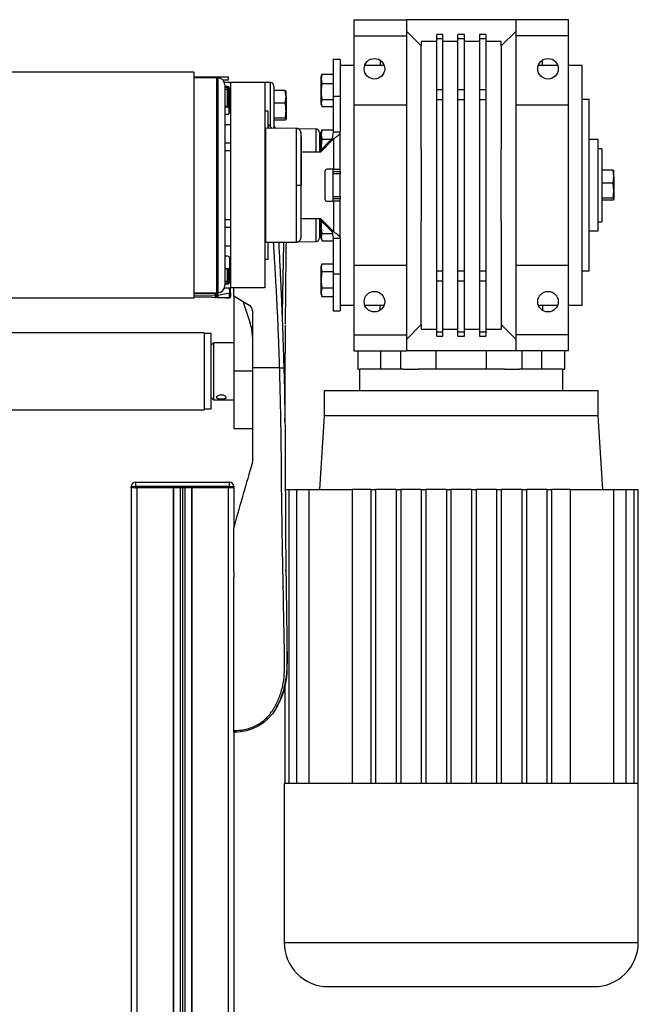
# Model space of a CAD drawing. Header units: millimetres. Extents: x 0 to 420, y 0 to 297.
# Tile 47 of 48: x 310 to 331, y 214 to 247. Entities that reach past the tile are written whole.
import ezdxf

# ---------------------------------------------------------------- set-up
doc = ezdxf.new("R2010")
doc.units = ezdxf.units.MM

msp = doc.modelspace()

# ---------------------------------------------------------------- linework, layer by layer
at = {"color": 7, "linetype": 'Continuous', "lineweight": 25}
for p, q in [((321.53699, 247.05622), (323.32559, 247.05622)), ((321.53699, 247.05622), (321.53699, 246.51186)), ((323.32559, 247.05622), (323.32559, 246.51186)), ((327.05831, 247.05622), (323.32559, 247.05622)), ((328.84691, 247.05622), (327.05831, 247.05622)), ((327.05831, 246.51186), (327.05831, 247.05622)), ((328.84691, 246.51186), (328.84691, 247.05622)), ((321.53699, 246.51186), (323.32559, 246.51186)), ((321.53699, 246.51186), (321.53699, 244.14003)), ((323.32559, 246.66739), (323.83106, 246.16192)), ((323.32559, 246.51186), (323.32559, 244.14003)), ((324.56594, 246.55507), (324.35597, 246.55507)), ((324.35597, 246.41841), (324.35597, 246.55507)), ((324.56594, 246.41841), (324.56594, 246.55507)), ((325.30471, 246.55507), (325.07919, 246.55507)), ((325.07919, 246.41841), (325.07919, 246.55507)), ((325.30471, 246.41841), (325.30471, 246.55507)), ((326.02792, 246.55507), (325.81796, 246.55507)), ((325.81796, 246.55507), (325.81796, 246.41841)), ((326.02792, 246.55507), (326.02792, 246.41841)), ((327.05831, 246.66739), (326.55284, 246.16192)), ((328.84691, 246.51186), (327.05831, 246.51186)), ((327.05831, 244.14003), (327.05831, 246.51186)), ((328.84691, 244.14003), (328.84691, 246.51186)), ((324.35597, 246.31745), (323.83106, 246.31745)), ((323.83106, 246.31745), (323.83106, 246.16192)), ((323.83106, 242.64289), (323.83106, 246.16192)), ((324.35597, 246.41841), (324.56594, 246.41841)), ((324.35597, 244.66984), (324.35597, 246.41841)), ((324.56594, 244.66984), (324.56594, 246.41841)), ((325.07919, 246.31745), (324.56594, 246.31745)), ((325.07919, 246.41841), (325.30471, 246.41841)), ((325.07919, 244.66984), (325.07919, 246.41841)), ((325.30471, 244.66984), (325.30471, 246.41841)), ((325.81796, 246.31745), (325.30471, 246.31745)), ((325.81796, 246.41841), (326.02792, 246.41841)), ((325.81796, 246.41841), (325.81796, 244.66984)), ((326.02792, 246.41841), (326.02792, 244.66984)), ((326.55284, 246.31745), (326.02792, 246.31745)), ((326.55284, 246.16192), (326.55284, 246.31745)), ((326.55284, 246.16192), (326.55284, 242.64289)), ((321.0704, 245.69533), (320.8371, 245.69533)), ((320.8371, 245.69533), (320.8371, 244.4426)), ((321.0704, 245.69533), (321.0704, 244.4426)), ((321.53699, 245.50092), (321.0704, 245.50092)), ((322.5668, 245.50092), (321.90694, 245.50092)), ((322.43129, 245.67524), (322.43129, 245.50092)), ((328.47695, 245.50092), (327.81709, 245.50092)), ((327.95261, 245.50092), (327.95261, 245.67524)), ((329.3135, 245.50092), (328.84691, 245.50092)), ((329.3135, 237.33558), (329.3135, 245.50092)), ((316.09343, 245.26762), (292.76389, 245.26762)), ((316.09343, 245.26762), (316.09343, 237.56887)), ((320.4493, 245.2018), (320.42235, 245.04339)), ((320.44086, 245.1807), (320.42235, 245.12986)), ((320.44416, 245.1795), (320.4493, 245.2018)), ((320.4493, 245.2036), (320.8371, 245.2036)), ((320.4493, 245.2018), (320.8371, 245.2018)), ((316.09343, 245.11209), (316.87108, 245.11209)), ((316.87108, 245.07321), (316.09343, 245.07807)), ((316.87108, 245.11209), (317.25991, 245.11209)), ((316.87108, 245.07321), (316.87108, 245.11209)), ((316.87108, 237.76329), (316.87108, 245.07321)), ((316.90996, 244.99544), (316.87108, 244.99544)), ((316.90996, 244.91768), (316.87108, 244.91768)), ((316.90996, 245.07321), (316.90996, 244.45492)), ((317.25991, 244.99544), (317.08385, 244.99544)), ((317.25991, 244.91768), (317.12992, 244.91768)), ((317.14326, 244.83991), (317.14326, 237.99658)), ((317.25991, 245.11209), (317.25991, 244.99544)), ((317.27971, 244.91667), (317.29811, 244.91699)), ((318.50415, 244.91768), (317.33767, 244.91768)), ((317.33767, 244.91768), (317.33767, 237.91882)), ((318.7006, 244.91425), (318.50415, 244.91768)), ((318.50415, 244.91768), (318.50415, 237.91882)), ((318.7006, 243.41029), (318.7006, 244.91425)), ((320.42235, 245.04339), (320.42235, 245.12986)), ((320.42235, 245.04339), (320.4493, 244.88498)), ((320.42235, 244.60973), (320.42235, 245.04339)), ((320.4493, 244.88498), (320.8371, 244.88498)), ((316.90996, 244.80103), (316.87108, 244.80103)), ((317.23658, 244.7777), (317.14326, 244.7777)), ((317.14326, 244.75869), (317.23556, 244.7611)), ((317.23556, 244.68421), (317.14326, 244.6818)), ((317.23556, 244.10852), (317.23556, 244.68421)), ((317.27546, 244.72223), (317.27546, 244.14988)), ((317.27546, 244.72223), (317.30656, 244.72223)), ((317.30556, 244.73409), (317.30656, 244.72223)), ((317.30656, 244.72223), (317.30656, 244.14988)), ((317.31434, 243.91451), (317.31434, 244.69994)), ((318.81521, 244.79762), (318.81521, 243.35279)), ((319.20301, 244.6498), (318.81521, 244.6498)), ((319.22996, 244.43), (319.20301, 244.6498)), ((319.20301, 244.6498), (319.22996, 244.61471)), ((319.22996, 244.43), (319.22996, 244.61858)), ((320.42235, 244.21764), (320.42235, 244.60973)), ((324.56594, 244.66984), (324.35597, 244.66984)), ((324.35597, 244.33991), (324.35597, 244.66984)), ((324.56594, 244.33991), (324.56594, 244.66984)), ((325.30471, 244.66984), (325.07919, 244.66984)), ((325.07919, 244.33991), (325.07919, 244.66984)), ((325.30471, 244.33991), (325.30471, 244.66984)), ((326.02792, 244.66984), (325.81796, 244.66984)), ((325.81796, 244.66984), (325.81796, 244.33991)), ((326.02792, 244.66984), (326.02792, 244.33991)), ((316.90996, 244.45492), (316.90996, 237.76329)), ((317.27546, 244.14988), (317.30656, 244.14988)), ((319.20301, 244.21021), (318.81521, 244.21021)), ((319.20301, 244.21021), (319.22996, 244.43)), ((319.22996, 244.43), (319.22996, 243.95532)), ((320.4493, 244.33448), (320.42235, 244.21764)), ((320.42235, 244.21764), (320.4493, 244.1008)), ((320.42235, 244.17275), (320.42235, 244.21764)), ((320.42235, 244.17275), (320.44086, 244.12191)), ((320.4493, 244.33448), (320.8371, 244.33448)), ((321.0704, 244.4426), (320.8371, 244.4426)), ((320.8371, 244.4426), (320.8371, 243.23693)), ((321.0704, 244.4426), (321.0704, 243.23693)), ((323.32559, 244.14003), (321.53699, 244.14003)), ((321.53699, 244.14003), (321.53699, 238.69647)), ((323.32559, 244.14003), (323.32559, 238.69647)), ((324.35597, 238.49659), (324.35597, 244.33991)), ((324.35597, 244.33991), (324.56594, 244.33991)), ((324.56594, 238.49659), (324.56594, 244.33991)), ((325.07919, 244.33991), (325.30471, 244.33991)), ((325.07919, 238.49659), (325.07919, 244.33991)), ((325.30471, 238.49659), (325.30471, 244.33991)), ((325.81796, 244.33991), (326.02792, 244.33991)), ((325.81796, 244.33991), (325.81796, 238.49659)), ((326.02792, 244.33991), (326.02792, 238.49659)), ((328.84691, 244.14003), (327.05831, 244.14003)), ((327.05831, 238.69647), (327.05831, 244.14003)), ((328.84691, 238.69647), (328.84691, 244.14003)), ((329.54679, 244.33444), (329.3135, 244.33444)), ((329.54679, 238.50206), (329.54679, 244.33444)), ((317.14326, 244.11065), (317.23556, 244.10852)), ((317.23522, 244.0705), (317.14326, 244.07262)), ((317.14326, 243.83674), (317.23658, 243.83674)), ((317.29811, 243.86696), (317.29811, 244.10071)), ((318.6208, 243.94561), (318.50415, 243.94561)), ((318.6208, 243.36136), (318.6208, 243.94561)), ((319.22996, 243.95532), (319.22996, 243.66535)), ((320.44086, 244.12191), (320.4447, 244.11135)), ((320.4493, 244.1008), (320.8371, 244.1008)), ((320.4493, 244.09901), (320.8371, 244.09901)), ((317.14326, 243.49069), (317.33767, 243.49069)), ((317.33767, 243.47902), (317.14326, 243.47902)), ((317.29811, 243.47902), (317.29811, 243.49069)), ((319.20301, 243.70044), (318.81521, 243.70044)), ((319.20301, 243.63026), (318.81521, 243.63026)), ((319.22996, 243.66535), (319.20301, 243.70044)), ((319.20301, 243.63026), (319.22996, 243.66535)), ((318.54303, 243.32417), (318.50415, 243.32349)), ((319.58447, 243.35295), (318.54303, 243.36204)), ((318.54303, 239.47446), (318.54303, 243.36204)), ((318.6208, 243.39864), (318.65943, 243.35415)), ((320.2559, 243.3318), (319.63585, 243.34262)), ((320.2559, 242.54584), (320.2559, 243.3318)), ((320.37051, 243.21517), (320.37051, 242.57016)), ((320.4493, 243.30743), (320.42235, 243.14682)), ((320.44003, 243.28455), (320.42235, 243.23598)), ((320.42235, 243.14682), (320.42235, 243.23598)), ((320.42235, 243.14682), (320.4493, 242.98622)), ((320.42235, 242.71122), (320.42235, 243.14682)), ((320.44361, 243.28325), (320.4493, 243.30743)), ((320.4493, 243.30743), (320.8371, 243.30743)), ((320.8371, 243.23693), (320.79465, 243.00926)), ((320.8371, 243.23693), (321.0704, 243.23693)), ((321.0704, 241.9626), (321.0704, 243.23693)), ((317.14326, 242.8569), (317.33767, 242.8569)), ((317.33767, 242.84524), (317.14326, 242.84524)), ((317.29811, 242.84524), (317.29811, 242.8569)), ((320.79465, 243.00926), (320.34702, 242.54584)), ((320.85503, 243.00926), (320.4074, 242.54584)), ((320.4493, 242.98622), (320.77239, 242.98622)), ((320.79465, 243.00926), (320.85503, 243.00926)), ((320.85503, 241.9626), (320.85503, 243.00926)), ((329.85786, 242.97355), (329.54679, 242.97355)), ((329.85786, 239.86295), (329.85786, 242.97355)), ((317.33767, 242.58473), (317.14326, 242.58473)), ((320.4074, 242.54584), (319.73954, 242.54584)), ((320.42235, 242.71122), (320.42881, 242.63051)), ((320.42235, 242.62383), (320.42235, 242.71122)), ((323.83106, 242.64289), (323.83106, 240.1936)), ((326.55284, 240.1936), (326.55284, 242.64289)), ((329.9745, 242.66249), (329.85786, 242.66249)), ((329.9745, 242.66249), (329.9745, 240.17401)), ((316.87108, 242.44586), (316.90996, 242.44586)), ((316.87886, 242.39477), (316.87886, 241.69453)), ((320.55363, 241.88484), (320.55363, 240.95166)), ((320.85503, 241.9626), (320.62874, 241.9626)), ((320.8371, 241.88484), (320.8371, 241.9626)), ((320.8371, 241.88484), (321.0704, 241.88484)), ((320.8371, 241.80707), (320.8371, 241.88484)), ((321.0704, 241.80707), (320.8371, 241.80707)), ((320.8371, 241.02942), (320.8371, 241.80707)), ((320.85503, 241.9626), (321.0704, 241.9626)), ((321.0704, 241.88484), (321.0704, 241.9626)), ((321.0704, 241.88484), (321.0704, 241.80707)), ((321.0704, 241.02942), (321.0704, 241.80707)), ((330.3623, 241.92746), (329.9745, 241.92746)), ((330.38925, 241.70723), (330.3623, 241.92746)), ((330.38925, 241.8968), (330.38789, 241.90055)), ((330.38925, 241.70723), (330.38925, 241.89679)), ((316.87108, 241.69453), (316.90996, 241.69453)), ((330.3623, 241.487), (329.9745, 241.487)), ((330.3623, 241.487), (330.38925, 241.70723)), ((330.38925, 241.2324), (330.3623, 241.487)), ((330.38925, 241.70723), (330.38925, 241.2324)), ((319.73769, 241.41825), (319.74839, 241.41825)), ((330.3623, 240.97779), (330.38925, 241.2324)), ((330.38925, 241.2324), (330.38925, 240.94341)), ((320.62874, 240.87389), (320.85503, 240.87389)), ((320.8371, 240.95166), (320.8371, 241.02942)), ((320.8371, 241.02942), (321.0704, 241.02942)), ((321.0704, 240.95166), (320.8371, 240.95166)), ((320.8371, 240.87389), (320.8371, 240.95166)), ((320.85503, 239.82724), (320.85503, 240.87389)), ((321.0704, 240.87389), (320.85503, 240.87389)), ((321.0704, 241.02942), (321.0704, 240.95166)), ((321.0704, 240.87389), (321.0704, 240.95166)), ((321.0704, 239.59957), (321.0704, 240.87389)), ((330.3623, 240.97779), (329.9745, 240.97779)), ((330.3623, 240.90904), (329.9745, 240.90904)), ((330.38789, 240.93595), (330.38925, 240.93969)), ((330.38925, 240.94341), (330.38925, 240.93969)), ((317.14326, 240.25177), (317.33767, 240.25177)), ((319.73954, 240.29065), (320.4074, 240.29065)), ((320.2559, 239.5047), (320.2559, 240.29065)), ((320.34702, 240.29065), (320.79465, 239.82724)), ((320.37051, 240.26634), (320.37051, 239.62133)), ((320.4074, 240.29065), (320.85503, 239.82724)), ((320.42235, 240.05231), (320.42235, 240.21266)), ((320.43598, 240.19855), (320.42235, 240.05231)), ((323.83106, 236.67458), (323.83106, 240.1936)), ((326.55284, 240.1936), (326.55284, 236.67458)), ((329.85786, 240.17401), (329.9745, 240.17401)), ((317.14326, 239.99126), (317.33767, 239.99126)), ((317.33767, 239.97959), (317.14326, 239.97959)), ((320.42235, 239.6519), (320.42235, 240.05231)), ((320.4493, 239.77645), (320.42235, 239.6519)), ((320.4493, 239.77645), (320.80412, 239.77645)), ((320.85503, 239.82724), (320.79465, 239.82724)), ((320.79465, 239.82724), (320.8371, 239.59957)), ((329.54679, 239.86295), (329.85786, 239.86295)), ((318.50415, 239.513), (318.54303, 239.51232)), ((318.54303, 239.47446), (319.58447, 239.48355)), ((318.6208, 238.89088), (318.6208, 239.47514)), ((319.6384, 239.49392), (320.2559, 239.5047)), ((320.42235, 239.6519), (320.4493, 239.52735)), ((320.42235, 239.60052), (320.42235, 239.6519)), ((320.42235, 239.60052), (320.44364, 239.54203)), ((320.4493, 239.52735), (320.8371, 239.52735)), ((321.0704, 239.59957), (320.8371, 239.59957)), ((320.8371, 239.59957), (320.8371, 238.39389)), ((321.0704, 239.59957), (321.0704, 238.39389)), ((317.14326, 239.35747), (317.33767, 239.35747)), ((317.33767, 239.34581), (317.14326, 239.34581)), ((317.22102, 239.34581), (317.22102, 239.35747)), ((317.29811, 239.34581), (317.29811, 239.35747)), ((317.23658, 238.99975), (317.14326, 238.99975)), ((317.31434, 238.13656), (317.31434, 238.92199)), ((318.6208, 238.89088), (318.50415, 238.89088)), ((317.14326, 238.57982), (317.31434, 238.57982)), ((317.23556, 238.15228), (317.23556, 238.57982)), ((317.27546, 238.57982), (317.27546, 238.11426)), ((317.30656, 238.57982), (317.30656, 238.11426)), ((320.44944, 238.73818), (320.42235, 238.66375)), ((320.4493, 238.73739), (320.42235, 238.60836)), ((320.42235, 238.60836), (320.42235, 238.66375)), ((320.42235, 238.60836), (320.4493, 238.47934)), ((320.42235, 238.20324), (320.42235, 238.60836)), ((320.4493, 238.73739), (320.8371, 238.73739)), ((320.4493, 238.47934), (320.8371, 238.47934)), ((321.53699, 238.69647), (323.32559, 238.69647)), ((321.53699, 238.69647), (321.53699, 236.32463)), ((323.32559, 238.69647), (323.32559, 236.32463)), ((324.56594, 238.49659), (324.35597, 238.49659)), ((324.35597, 238.16666), (324.35597, 238.49659)), ((324.56594, 238.16666), (324.56594, 238.49659)), ((325.30471, 238.49659), (325.07919, 238.49659)), ((325.07919, 238.16666), (325.07919, 238.49659)), ((325.30471, 238.16666), (325.30471, 238.49659)), ((325.81796, 238.49659), (325.81796, 238.16666)), ((326.02792, 238.49659), (325.81796, 238.49659)), ((326.02792, 238.49659), (326.02792, 238.16666)), ((327.05831, 236.32463), (327.05831, 238.69647)), ((327.05831, 238.69647), (328.84691, 238.69647)), ((328.84691, 236.32463), (328.84691, 238.69647)), ((329.3135, 238.50206), (329.54679, 238.50206)), ((316.87108, 238.19533), (316.90996, 238.19533)), ((317.14326, 238.1547), (317.23556, 238.15228)), ((317.27546, 238.11426), (317.30656, 238.11426)), ((317.30656, 238.11426), (317.30561, 238.10305)), ((320.42235, 237.78007), (320.42235, 238.20324)), ((321.0704, 238.39389), (320.8371, 238.39389)), ((320.8371, 238.39389), (320.8371, 237.14117)), ((321.0704, 238.39389), (321.0704, 237.14117)), ((324.35597, 238.16666), (324.56594, 238.16666)), ((324.35597, 236.41809), (324.35597, 238.16666)), ((324.56594, 236.41809), (324.56594, 238.16666)), ((325.07919, 238.16666), (325.30471, 238.16666)), ((325.07919, 236.41809), (325.07919, 238.16666)), ((325.30471, 236.41809), (325.30471, 238.16666)), ((325.81796, 238.16666), (326.02792, 238.16666)), ((325.81796, 238.16666), (325.81796, 236.41809)), ((326.02792, 238.16666), (326.02792, 236.41809)), ((316.09343, 237.75843), (316.87108, 237.76329)), ((316.87108, 238.04677), (316.90996, 238.04677)), ((316.87108, 238.03547), (316.90996, 238.03547)), ((316.87108, 237.91882), (316.90996, 237.91882)), ((316.87108, 237.85349), (316.90996, 237.8616)), ((317.12517, 237.90651), (317.18416, 237.91882)), ((317.12992, 237.91882), (317.25991, 237.91882)), ((317.23556, 238.07539), (317.14326, 238.07781)), ((317.14326, 238.0588), (317.23658, 238.0588)), ((318.50415, 237.91882), (317.33767, 237.91882)), ((317.33767, 237.75115), (317.33767, 237.91882)), ((317.45432, 237.64664), (317.45432, 237.91882)), ((320.4493, 237.92714), (320.42235, 237.78007)), ((320.42235, 237.78007), (320.4493, 237.633)), ((320.42235, 237.70664), (320.42235, 237.78007)), ((320.4493, 237.92714), (320.8371, 237.92714)), ((316.09343, 237.56887), (292.76389, 237.56887)), ((316.09343, 237.73416), (316.83152, 237.74704)), ((316.83152, 237.71618), (316.09343, 237.7033)), ((316.09343, 237.66484), (316.83152, 237.65196)), ((317.29811, 237.58475), (316.09343, 237.60578)), ((316.83152, 237.65196), (316.83152, 237.71618)), ((316.87108, 237.70817), (316.87108, 237.69024)), ((316.87108, 237.69024), (316.87108, 237.63667)), ((317.30015, 237.74149), (316.90861, 237.65979)), ((316.90861, 237.65979), (316.90861, 237.64632)), ((317.29811, 237.58681), (317.30015, 237.58682)), ((317.30015, 237.58682), (317.30015, 237.74149)), ((317.33767, 237.75115), (317.33767, 237.62482)), ((317.33767, 237.62482), (317.33767, 237.62363)), ((317.45432, 237.64664), (317.97063, 237.33611)), ((317.45432, 237.64275), (317.45432, 237.64664)), ((317.46098, 237.64264), (317.45432, 237.64275)), ((317.45432, 237.64275), (317.45432, 235.08039)), ((317.75424, 237.46625), (317.99895, 236.75558)), ((320.42235, 237.70664), (320.44944, 237.63222)), ((320.4493, 237.633), (320.44702, 237.64394)), ((320.4493, 237.633), (320.8371, 237.633)), ((318.08368, 237.13619), (318.08368, 235.19704)), ((320.8371, 237.14117), (321.0704, 237.14117)), ((321.0704, 237.33558), (321.53699, 237.33558)), ((321.90694, 237.33558), (322.5668, 237.33558)), ((322.43129, 237.16126), (322.43129, 237.33558)), ((327.81709, 237.33558), (328.47695, 237.33558)), ((327.95261, 237.33558), (327.95261, 237.16126)), ((328.84691, 237.33558), (329.3135, 237.33558)), ((323.83106, 236.67458), (323.32559, 236.1691)), ((323.83106, 236.67458), (323.83106, 236.51905)), ((323.83106, 236.51905), (324.35597, 236.51905)), ((324.56594, 236.51905), (325.07919, 236.51905)), ((325.30471, 236.51905), (325.81796, 236.51905)), ((326.02792, 236.51905), (326.55284, 236.51905)), ((327.05831, 236.1691), (326.55284, 236.67458)), ((326.55284, 236.67458), (326.55284, 236.51905)), ((316.44337, 236.39073), (292.41395, 236.39073)), ((316.44337, 236.39073), (316.44337, 233.77005)), ((316.67667, 236.36352), (316.44337, 236.36352)), ((316.67667, 234.58889), (316.67667, 236.36352)), ((321.53699, 236.32463), (323.32559, 236.32463)), ((321.53699, 236.32463), (321.53699, 235.78028)), ((323.32559, 236.32463), (323.32559, 235.78028)), ((324.56594, 236.41809), (324.35597, 236.41809)), ((324.35597, 236.28142), (324.35597, 236.41809)), ((324.35597, 236.28142), (324.56594, 236.28142)), ((324.56594, 236.28142), (324.56594, 236.41809)), ((325.30471, 236.41809), (325.07919, 236.41809)), ((325.07919, 236.28142), (325.07919, 236.41809)), ((325.07919, 236.28142), (325.30471, 236.28142)), ((325.30471, 236.28142), (325.30471, 236.41809)), ((326.02792, 236.41809), (325.81796, 236.41809)), ((325.81796, 236.41809), (325.81796, 236.28142)), ((325.81796, 236.28142), (326.02792, 236.28142)), ((326.02792, 236.41809), (326.02792, 236.28142)), ((328.84691, 236.32463), (327.05831, 236.32463)), ((327.05831, 235.78028), (327.05831, 236.32463)), ((328.84691, 235.78028), (328.84691, 236.32463)), ((316.75443, 236.05245), (316.67667, 235.97469)), ((317.45432, 236.05245), (316.75443, 236.05245)), ((316.75443, 236.05245), (316.75443, 234.10833)), ((321.53699, 235.78028), (323.32559, 235.78028)), ((321.66901, 235.78028), (321.66901, 235.15816)), ((322.45735, 235.15816), (322.45735, 235.78028)), ((323.11942, 235.78028), (323.11942, 235.15816)), ((324.34383, 235.78028), (323.32559, 235.78028)), ((324.34383, 235.15816), (324.34383, 235.78028)), ((326.04006, 235.78028), (324.34383, 235.78028)), ((326.04006, 235.78028), (326.04006, 235.15816)), ((327.05831, 235.78028), (326.04006, 235.78028)), ((328.84691, 235.78028), (327.05831, 235.78028)), ((327.26448, 235.15816), (327.26448, 235.78028)), ((327.92655, 235.78028), (327.92655, 235.15816)), ((328.71489, 235.15816), (328.71489, 235.78028)), ((317.45432, 235.08039), (317.45432, 233.13626)), ((318.08368, 235.08039), (317.45432, 235.08039)), ((319.01101, 235.19704), (318.08368, 235.19704)), ((321.66901, 235.15816), (321.74411, 235.15816)), ((321.7314, 235.15816), (321.7314, 234.41939)), ((323.21141, 235.15816), (321.74411, 235.15816)), ((323.21141, 235.15816), (323.72465, 235.15816)), ((326.65925, 235.15816), (323.72465, 235.15816)), ((326.65925, 235.15816), (327.17249, 235.15816)), ((328.63979, 235.15816), (327.17249, 235.15816)), ((328.63979, 235.15816), (328.71489, 235.15816)), ((328.6525, 234.41939), (328.6525, 235.15816)), ((316.67667, 233.79727), (316.67667, 234.58889)), ((320.52604, 234.41939), (320.52604, 233.56397)), ((329.85786, 234.41939), (320.52604, 234.41939)), ((329.85786, 233.56397), (329.85786, 234.41939)), ((316.67667, 234.18609), (316.75443, 234.10833)), ((316.75443, 234.10833), (317.45432, 234.10833)), ((292.41395, 233.77005), (316.44337, 233.77005)), ((316.44337, 233.79727), (316.67667, 233.79727)), ((320.52604, 233.56397), (320.37051, 231.05993)), ((329.85786, 233.56397), (320.52604, 233.56397)), ((330.01339, 231.05993), (329.85786, 233.56397)), ((317.45432, 233.13626), (318.08368, 233.13626)), ((318.08368, 232.02), (318.07465, 231.9557)), ((313.95421, 231.15325), (314.10975, 231.15325)), ((313.95421, 231.11437), (313.95421, 231.15325)), ((314.10975, 231.11437), (313.95421, 231.11437)), ((313.95489, 231.11437), (313.95489, 199.6195)), ((314.10975, 231.30878), (314.10975, 231.15325)), ((314.10975, 231.30878), (317.29812, 231.30878)), ((314.10975, 231.15325), (314.10975, 231.11437)), ((317.29812, 231.15325), (314.10975, 231.15325)), ((317.29812, 231.11437), (314.10975, 231.11437)), ((314.10975, 231.11437), (314.1493, 231.11437)), ((314.1493, 231.11437), (314.1493, 196.12006)), ((315.38188, 231.11437), (315.38188, 196.12006)), ((315.40132, 231.11437), (315.40132, 196.12006)), ((315.62684, 231.11437), (315.62684, 196.12006)), ((315.7046, 231.11437), (315.7046, 196.12006)), ((315.78237, 231.11437), (315.78237, 196.12006)), ((316.00789, 231.11437), (316.00789, 196.12006)), ((316.02733, 231.11437), (316.02733, 196.12006)), ((317.25991, 231.11437), (317.25991, 196.12006)), ((317.25991, 231.11437), (317.29812, 231.11437)), ((317.29812, 231.30878), (317.29812, 231.15325)), ((317.29812, 231.11437), (317.29812, 231.15325)), ((317.29812, 231.15325), (317.45365, 231.15325)), ((317.45365, 231.11437), (317.29812, 231.11437)), ((317.45365, 231.15325), (317.45365, 231.11437)), ((317.45365, 231.11437), (317.45432, 231.11437)), ((317.45432, 231.11437), (317.45432, 229.75133)), ((319.20561, 231.05993), (319.32081, 231.05993)), ((319.32081, 231.05993), (319.32081, 221.04379)), ((319.32081, 231.05993), (319.58746, 231.05993)), ((319.58746, 231.05993), (319.58746, 221.04379)), ((319.58746, 231.05993), (320.0067, 231.05993)), ((320.0067, 231.05993), (320.0067, 221.04379)), ((320.0067, 231.05993), (321.47566, 231.05993)), ((322.12023, 231.05993), (321.47566, 231.05993)), ((321.47566, 231.05993), (321.47566, 221.04379)), ((322.12023, 231.05993), (322.12023, 221.04379)), ((322.12023, 231.05993), (322.27576, 231.05993)), ((322.27576, 231.05993), (322.27576, 221.04379)), ((322.97564, 231.05993), (322.27576, 231.05993)), ((322.97564, 231.05993), (323.13117, 231.05993)), ((322.97564, 231.05993), (322.97564, 221.04379)), ((323.13117, 231.05993), (323.13117, 221.04379)), ((323.83106, 231.05993), (323.13117, 231.05993)), ((323.83106, 231.05993), (323.83106, 221.04379)), ((323.83106, 231.05993), (323.98659, 231.05993)), ((323.98659, 231.05993), (323.98659, 221.04379)), ((324.68647, 231.05993), (323.98659, 231.05993)), ((324.68647, 231.05993), (324.842, 231.05993)), ((324.68647, 231.05993), (324.68647, 221.04379)), ((324.842, 231.05993), (324.842, 221.04379)), ((325.54189, 231.05993), (324.842, 231.05993)), ((325.54189, 231.05993), (325.69742, 231.05993)), ((325.54189, 231.05993), (325.54189, 221.04379)), ((325.69742, 231.05993), (325.69742, 221.04379)), ((326.39731, 231.05993), (325.69742, 231.05993)), ((326.39731, 231.05993), (326.39731, 221.04379)), ((326.39731, 231.05993), (326.55284, 231.05993)), ((326.55284, 231.05993), (326.55284, 221.04379)), ((327.25272, 231.05993), (326.55284, 231.05993)), ((327.25272, 231.05993), (327.40825, 231.05993)), ((327.25272, 231.05993), (327.25272, 221.04379)), ((327.40825, 231.05993), (327.40825, 221.04379)), ((328.10814, 231.05993), (327.40825, 231.05993)), ((328.10814, 231.05993), (328.26367, 231.05993)), ((328.10814, 231.05993), (328.10814, 221.04379)), ((328.26367, 231.05993), (328.26367, 221.04379)), ((328.90823, 231.05993), (328.26367, 231.05993)), ((328.90823, 221.04379), (328.90823, 231.05993)), ((328.90823, 231.05993), (330.3772, 231.05993)), ((330.3772, 231.05993), (330.3772, 221.04379)), ((330.3772, 231.05993), (330.79643, 231.05993)), ((330.79643, 231.05993), (330.79643, 221.04379)), ((330.79643, 231.05993), (331.06309, 231.05993)), ((331.06309, 231.05993), (331.06309, 221.04379)), ((331.06309, 231.05993), (331.19751, 231.05993)), ((331.19751, 231.05993), (331.19751, 221.04379)), ((317.46938, 229.84489), (317.45432, 229.73772)), ((317.45432, 228.24802), (317.45432, 228.08033)), ((317.45432, 228.24802), (317.45432, 228.08033)), ((319.22896, 228.1944), (319.2276, 228.31482)), ((319.17803, 224.31695), (319.23746, 224.64305)), ((319.18639, 224.3476), (319.18639, 221.04379)), ((319.1326, 224.16003), (319.12279, 224.12529)), ((319.05367, 223.93513), (319.03362, 223.88223)), ((319.03366, 223.88222), (319.044, 223.91268)), ((318.81465, 223.4837), (318.81507, 223.48344)), ((317.45432, 222.77989), (317.45432, 196.12006)), ((319.16515, 221.04379), (319.16515, 215.62939)), ((319.18639, 221.04379), (319.16515, 221.04379)), ((319.32081, 221.04379), (319.18639, 221.04379)), ((319.58746, 221.04379), (319.32081, 221.04379)), ((320.0067, 221.04379), (319.58746, 221.04379)), ((322.12023, 221.04379), (320.0067, 221.04379)), ((322.97564, 221.04379), (322.12023, 221.04379)), ((323.83106, 221.04379), (322.97564, 221.04379)), ((324.68647, 221.04379), (323.83106, 221.04379)), ((325.69742, 221.04379), (324.68647, 221.04379)), ((326.55284, 221.04379), (325.69742, 221.04379)), ((327.40825, 221.04379), (326.55284, 221.04379)), ((328.26367, 221.04379), (327.40825, 221.04379)), ((330.3772, 221.04379), (328.26367, 221.04379)), ((330.79643, 221.04379), (330.3772, 221.04379)), ((331.06309, 221.04379), (330.79643, 221.04379)), ((331.19751, 221.04379), (331.06309, 221.04379)), ((331.21875, 221.04379), (331.19751, 221.04379)), ((331.21875, 215.62939), (331.21875, 221.04379)), ((319.16515, 215.62939), (325.19195, 215.62939)), ((325.19195, 215.62939), (331.21875, 215.62939))]:
    msp.add_line(p, q, dxfattribs=at)
at = {"color": 7, "linetype": 'Continuous', "lineweight": 25, "flags": 128}
for points in [[(316.87108, 242.39633), (316.8765, 242.39528), (316.88794, 242.39234), (316.8973, 242.38879), (316.90425, 242.38476), (316.90852, 242.3804), (316.90996, 242.37587)], [(319.58439, 241.4182), (319.61252, 241.41821), (319.63967, 241.41822), (319.66495, 241.41822), (319.68753, 241.41823), (319.70666, 241.41824), (319.7217, 241.41824), (319.73216, 241.41825), (319.73769, 241.41825)], [(319.22335, 238.02032), (319.22337, 238.02032), (319.22341, 238.02032)], [(319.15293, 235.20135), (319.16276, 234.82948), (319.17135, 234.46887), (319.17885, 234.11573), (319.18533, 233.76762), (319.19081, 233.42498), (319.19509, 233.10576), (319.19845, 232.79736), (319.20074, 232.52933), (319.20245, 232.26082), (319.20354, 231.99356), (319.20401, 231.72886), (319.20398, 231.46125), (319.20795, 230.48265), (319.21585, 229.5037), (319.22538, 228.5266), (319.23433, 227.69436), (319.24392, 226.86011), (319.25415, 226.02352), (319.26168, 225.1707), (319.25893, 224.968), (319.2508, 224.77881), (319.23097, 224.57703), (319.22319, 224.52505), (319.21061, 224.45459), (319.19742, 224.39182), (319.1936, 224.37506), (319.1925, 224.37036), (319.19216, 224.36892), (319.19204, 224.36839), (319.192, 224.36822), (319.19198, 224.36815), (319.19198, 224.36813), (319.19198, 224.36812), (319.19197, 224.36811), (319.19197, 224.36811), (319.19197, 224.36811), (319.19197, 224.36811), (319.13742, 224.1679), (319.0727, 223.97934), (318.98501, 223.77562), (318.88058, 223.58363), (318.76344, 223.41275), (318.62512, 223.25385), (318.46252, 223.11043), (318.28198, 222.99229), (318.08627, 222.90173), (317.88314, 222.84028), (317.67398, 222.80507), (317.45432, 222.7935)], [(319.22341, 228.71879), (319.22339, 228.71879), (319.22335, 228.71879)]]:
    msp.add_lwpolyline(points, dxfattribs=at)
at = {"color": 7, "linetype": 'Continuous', "lineweight": 25}
for centre in [(322.23687, 245.38427), (328.14702, 245.38427), (322.23687, 237.45223), (328.14702, 237.45223)]:
    msp.add_circle(centre, 0.34994, dxfattribs=at)
for centre, radius, start, end in [((316.90996, 244.83991), 0.2333, 0, 90), ((317.25991, 244.72327), 0.19441, 66.421822, 90), ((317.32111, 244.91387), 0.02321, 172.280996, 179.853342), ((317.29879, 244.87811), 0.03888, 46.307152, 91), ((318.69856, 244.79762), 0.11665, 0, 89), ((317.30569, 244.72266), 0.07998, 151.27083, 208.72917), ((317.04672, 244.77078), 0.18909, 357.065546, 2.096694), ((317.23658, 244.72223), 0.03888, 0, 91.5), ((317.23697, 244.72268), 0.03849, 267.897265, 359.338363), ((317.23658, 244.69994), 0.07777, 0, 90), ((316.99735, 245.11622), 0.45766, 306.101362, 308.994675), ((316.38956, 244.09706), 0.84608, 358.201285, 0.77631), ((317.23658, 243.91451), 0.07777, 270, 0), ((316.5472, 243.14656), 1.21419, 51.797712, 53.642543), ((318.93186, 243.47158), 0.11665, 180, 254.991863), ((320.25386, 243.21517), 0.11665, 0, 89), ((320.63009, 241.88614), 0.07647, 91.010185, 180.97576), ((320.63009, 240.95036), 0.07647, 179.02424, 268.989815), ((320.25386, 239.62133), 0.11665, 271, 0), ((317.23658, 238.92199), 0.07777, 0, 90), ((317.30569, 238.11384), 0.07998, 151.27083, 208.72917), ((317.23697, 238.11382), 0.03849, 0.661637, 92.102735), ((317.23658, 238.11426), 0.03888, 268.5, 0), ((317.23658, 238.13656), 0.07777, 270, 0), ((316.675, 237.75768), 0.15688, 356.112571, 1.958813), ((316.60546, 237.83532), 0.25446, 339.300647, 343.525278), ((316.90996, 237.99658), 0.2333, 270, 360), ((317.07448, 238.06592), 0.16136, 357.470713, 3.367047), ((317.25991, 238.11323), 0.19441, 270, 293.578178), ((316.99735, 237.72028), 0.45766, 51.005325, 53.898638), ((316.86611, 237.73161), 0.03787, 155.95366, 204.04634), ((316.8322, 237.70817), 0.03888, 25.929341, 91), ((316.83248, 237.69055), 0.0386, 268.575283, 359.547871), ((316.8322, 237.70817), 0.03888, 0, 25.929341), ((316.9001, 237.65741), 0.05847, 81.082524, 119.761892), ((316.90009, 237.61513), 0.04546, 79.201074, 129.646636), ((316.90009, 237.60166), 0.04546, 79.201074, 129.646636), ((317.29879, 237.62363), 0.03888, 269, 0), ((317.30866, 237.78615), 0.04546, 259.201074, 309.646636), ((317.85039, 237.13619), 0.2333, 0, 58.975391), ((316.52838, 236.24922), 1.5553, 360, 19), ((314.10975, 231.15325), 0.15553, 90, 180), ((317.29812, 231.15325), 0.15553, 0, 90), ((320.67185, 215.62939), 1.5067, 180, 270), ((329.71205, 215.62939), 1.5067, 270, 0)]:
    msp.add_arc(centre, radius, start, end, dxfattribs=at)
for centre, major_axis, ratio, start_param, end_param in [((317.23725, 244.14999), (0.00646, 0.07925), 0.9778629, 3.19863673, 4.12356395), ((317.23658, 244.14999), (0.00223, 0.04142), 0.93727328, 3.1727564, 4.09768363), ((317.29879, 237.93991), (-0.00794, 0.79274), 0.00082193, 1.59255895, 1.82376246), ((316.8322, 241.48173), (0.00068, 3.88884), 0.00001526, 2.96708612, 3.09656734), ((344.00571, 241.00742), (95.45303, -0.70111), 0.03946155, 4.42463256, 4.42909478), ((316.90996, 237.85877), (0.00794, 0.79606), 0.0008151, 4.45976438, 4.53102055), ((317.29879, 241.47359), (0.00068, 3.88884), 0.00001526, 3.10907241, 3.14159239)]:
    msp.add_ellipse(centre, major_axis=major_axis, ratio=ratio, start_param=start_param, end_param=end_param, dxfattribs=at)
for points, knots in [([(320.4493, 244.88498), (320.44843, 244.88017), (320.43197, 244.78943), (320.42703, 244.69714), (320.42235, 244.60973)], [0, 0, 0, 0, 0.0529743, 1, 1, 1, 1]), ([(320.42235, 244.60973), (320.42569, 244.53643), (320.42988, 244.4441), (320.44598, 244.35322), (320.4493, 244.33448)], [0, 0, 0, 0, 0.79381431, 1, 1, 1, 1]), ([(317.267, 244.12439), (317.26947, 244.12834), (317.27437, 244.13617), (317.2751, 244.14534), (317.27546, 244.14988)], [0, 0, 0, 0, 0.504266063, 1, 1, 1, 1]), ([(317.30656, 244.14988), (317.30626, 244.14126), (317.30566, 244.12449), (317.30058, 244.10849), (317.29811, 244.10071)], [0, 0, 0, 0, 0.51365174, 1, 1, 1, 1]), ([(319.22996, 243.95532), (319.22662, 244.0232), (319.22243, 244.1087), (319.20633, 244.19286), (319.20301, 244.21021)], [0, 0, 0, 0, 0.79381431, 1, 1, 1, 1]), ([(319.20301, 243.70044), (319.20388, 243.70489), (319.22034, 243.78892), (319.22528, 243.87438), (319.22996, 243.95532)], [0, 0, 0, 0, 0.0529743, 1, 1, 1, 1]), ([(318.7414, 243.35343), (318.72646, 243.37176), (318.68861, 243.41822), (318.64909, 243.46462), (318.62123, 243.48909), (318.6208, 243.48947)], [0, 0, 0, 0, 0.39073386, 0.9905743, 1, 1, 1, 1]), ([(319.58439, 241.4182), (319.58441, 241.52542), (319.58445, 241.74297), (319.58446, 242.0587), (319.58437, 242.35906), (319.58442, 242.6301), (319.58445, 242.86911), (319.58434, 243.06476), (319.58446, 243.21603), (319.58441, 243.30925), (319.5844, 243.35251), (319.58442, 243.3485), (319.58442, 243.34721)], [0, 0, 0, 0, 0.10580634, 0.21468099, 0.32048836, 0.42936412, 0.53517181, 0.64404783, 0.74985665, 0.85873394, 0.95481166, 1, 1, 1, 1]), ([(319.73814, 243.20862), (319.73805, 243.20998), (319.73761, 243.21629), (319.73397, 243.23976), (319.71924, 243.2791), (319.68247, 243.32116), (319.63455, 243.34839), (319.6004, 243.35043), (319.58496, 243.35135)], [0, 0, 0, 0, 0.01847736, 0.08582144, 0.30546512, 0.55831355, 0.80021053, 1, 1, 1, 1]), ([(319.74839, 243.07897), (319.74705, 243.10176), (319.74437, 243.14737), (319.73982, 243.19286), (319.73754, 243.21563)], [0, 0, 0, 0, 0.49937363, 1, 1, 1, 1]), ([(319.73772, 243.20859), (319.73772, 243.20979), (319.7377, 243.21357), (319.73773, 243.17404), (319.73772, 243.08703), (319.73765, 242.9481), (319.73772, 242.76552), (319.73772, 242.54533), (319.7377, 242.29254), (319.73778, 242.01543), (319.73768, 241.72106), (319.73769, 241.51918), (319.73769, 241.41825)], [0, 0, 0, 0, 0.04519697, 0.14229069, 0.24951199, 0.35673221, 0.46395128, 0.57117195, 0.6783794, 0.78558802, 0.8927954, 1, 1, 1, 1]), ([(319.74839, 243.07002), (319.74839, 243.07149), (319.74839, 243.0757), (319.74839, 243.00501), (319.74839, 242.86321), (319.74839, 242.65823), (319.74839, 242.39835), (319.74839, 242.0967), (319.74839, 241.76517), (319.74839, 241.5338), (319.74839, 241.41825)], [0, 0, 0, 0, 0.07182898, 0.20468157, 0.3367394, 0.46949014, 0.60201668, 0.73437542, 0.8673414, 1, 1, 1, 1]), ([(320.4493, 242.98622), (320.44843, 242.98142), (320.43197, 242.89076), (320.42703, 242.79855), (320.42235, 242.71122)], [0, 0, 0, 0, 0.052974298, 1, 1, 1, 1]), ([(330.3623, 241.92746), (330.36562, 241.92512), (330.38172, 241.91377), (330.38592, 241.90224), (330.38925, 241.89308)], [0, 0, 0, 0, 0.20618569, 1, 1, 1, 1]), ([(319.58442, 239.48899), (319.58442, 239.48774), (319.5844, 239.48364), (319.58441, 239.52607), (319.58446, 239.61924), (319.58434, 239.76845), (319.58445, 239.96526), (319.58442, 240.20155), (319.58437, 240.47464), (319.58446, 240.77193), (319.58445, 241.09033), (319.58441, 241.30787), (319.58439, 241.4182)], [0, 0, 0, 0, 0.042909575, 0.141267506, 0.247080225, 0.355961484, 0.461773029, 0.570653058, 0.676464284, 0.785344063, 0.891138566, 1, 1, 1, 1]), ([(319.73769, 241.41825), (319.73769, 241.31731), (319.73768, 241.11544), (319.73778, 240.82107), (319.7377, 240.54395), (319.73772, 240.29117), (319.73772, 240.07097), (319.73765, 239.8884), (319.73772, 239.74946), (319.73773, 239.66251), (319.7377, 239.62309), (319.73772, 239.62674), (319.73772, 239.62787)], [0, 0, 0, 0, 0.10740972, 0.21482222, 0.32223596, 0.42964854, 0.53707435, 0.64449857, 0.75192392, 0.85935037, 0.95662987, 1, 1, 1, 1]), ([(319.74839, 239.76648), (319.74839, 239.765), (319.74839, 239.7608), (319.74839, 239.83149), (319.74839, 239.97329), (319.74839, 240.17826), (319.74839, 240.43815), (319.74839, 240.7398), (319.74839, 241.07133), (319.74839, 241.3027), (319.74839, 241.41825)], [0, 0, 0, 0, 0.07180829, 0.20466384, 0.33672462, 0.46947832, 0.6020078, 0.7343695, 0.86733844, 1, 1, 1, 1]), ([(330.38925, 240.94341), (330.38592, 240.95257), (330.38172, 240.9641), (330.36562, 240.97545), (330.3623, 240.97779)], [0, 0, 0, 0, 0.79381431, 1, 1, 1, 1]), ([(330.3623, 240.90904), (330.36318, 240.90964), (330.37963, 240.92097), (330.38457, 240.9325), (330.38925, 240.94341)], [0, 0, 0, 0, 0.0529743, 1, 1, 1, 1]), ([(320.42235, 240.05231), (320.42569, 239.97885), (320.42988, 239.88631), (320.44598, 239.79523), (320.4493, 239.77645)], [0, 0, 0, 0, 0.79381431, 1, 1, 1, 1]), ([(319.01101, 235.19704), (319.00474, 235.40671), (318.99198, 235.83315), (318.96672, 236.48328), (318.93709, 237.14483), (318.90466, 237.78174), (318.8709, 238.38608), (318.84507, 238.81813), (318.82714, 239.10788), (318.81777, 239.25718), (318.80982, 239.38274), (318.80494, 239.45853), (318.80333, 239.48361)], [0, 0, 0, 0, 0.14662348, 0.29821393, 0.4547782, 0.60951132, 0.74398609, 0.87787372, 0.91205608, 0.94691041, 0.98243672, 1, 1, 1, 1]), ([(318.97665, 239.48185), (318.97777, 239.46071), (318.98462, 239.33214), (318.99798, 239.07355), (319.01578, 238.71952), (319.03419, 238.3383), (319.05096, 237.97582), (319.06738, 237.60439), (319.08464, 237.19436), (319.10296, 236.72983), (319.12154, 236.21616), (319.13833, 235.70916), (319.14814, 235.36792), (319.15293, 235.20135)], [0, 0, 0, 0, 0.01482372, 0.09015483, 0.18132379, 0.26304521, 0.35741056, 0.43542083, 0.52339091, 0.64478903, 0.76094924, 0.8833168, 1, 1, 1, 1]), ([(319.14263, 239.47969), (319.1417, 239.4311), (319.1336, 239.01057), (319.11823, 238.16717), (319.1027, 237.35046), (319.09659, 236.91343), (319.09629, 236.89195)], [0, 0, 0, 0, 0.05648729, 0.48881808, 0.97488229, 1, 1, 1, 1]), ([(319.2112, 236.6851), (319.21135, 236.70636), (319.21321, 236.9709), (319.21809, 237.48022), (319.22542, 238.2276), (319.23257, 238.89458), (319.23745, 239.31709), (319.23933, 239.48054)], [0, 0, 0, 0, 0.02302316, 0.28649032, 0.54695479, 0.82474146, 1, 1, 1, 1]), ([(319.58516, 239.48464), (319.60307, 239.48625), (319.63646, 239.48924), (319.67709, 239.51304), (319.70504, 239.54045), (319.72246, 239.56808), (319.7321, 239.59275), (319.73667, 239.6124), (319.73774, 239.62347), (319.73817, 239.62785)], [0, 0, 0, 0, 0.23161094, 0.43175805, 0.59816768, 0.7386349, 0.85377264, 0.94214638, 1, 1, 1, 1]), ([(319.73754, 239.62087), (319.73982, 239.64363), (319.74437, 239.68912), (319.74705, 239.73474), (319.74839, 239.75752)], [0, 0, 0, 0, 0.50056851, 1, 1, 1, 1]), ([(320.4493, 238.47934), (320.44843, 238.47452), (320.43197, 238.38349), (320.42703, 238.29092), (320.42235, 238.20324)], [0, 0, 0, 0, 0.0529743, 1, 1, 1, 1]), ([(320.42235, 238.20324), (320.42569, 238.12972), (320.42988, 238.03709), (320.44598, 237.94594), (320.4493, 237.92714)], [0, 0, 0, 0, 0.79381431, 1, 1, 1, 1]), ([(316.86423, 237.76324), (316.86348, 237.76209), (316.86047, 237.75746), (316.85694, 237.75036), (316.85435, 237.7433), (316.85437, 237.74044), (316.85497, 237.73969), (316.85511, 237.73958), (316.85513, 237.73956)], [0, 0, 0, 0, 0.092957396, 0.371403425, 0.650148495, 0.933840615, 0.987566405, 1, 1, 1, 1]), ([(316.87108, 237.77904), (316.87171, 237.77869), (316.87974, 237.7742), (316.89345, 237.76258), (316.90684, 237.7403), (316.90839, 237.72353), (316.90917, 237.71517)], [0, 0, 0, 0, 0.02777678, 0.35263214, 0.67710247, 1, 1, 1, 1]), ([(316.86717, 237.72517), (316.8666, 237.7259), (316.86548, 237.72736), (316.86142, 237.72515), (316.85348, 237.72129), (316.8481, 237.71921), (316.84231, 237.71766), (316.83753, 237.71685), (316.83408, 237.71646), (316.83229, 237.71628), (316.83161, 237.71619), (316.83152, 237.71618)], [0, 0, 0, 0, 0.323343, 0.64997238, 0.7362313, 0.82297245, 0.88800526, 0.9381719, 0.97267281, 0.99633828, 1, 1, 1, 1]), ([(316.83152, 237.59684), (316.83416, 237.59694), (316.8412, 237.59723), (316.8524, 237.60167), (316.86278, 237.61073), (316.86977, 237.62299), (316.87064, 237.63207), (316.87108, 237.63667)], [0, 0, 0, 0, 0.1198481, 0.31831407, 0.53286561, 0.76302131, 1, 1, 1, 1]), ([(316.88945, 237.59454), (316.88291, 237.59469), (316.86732, 237.59504), (316.84772, 237.59585), (316.83624, 237.59652), (316.8316, 237.59683), (316.83152, 237.59684)], [0, 0, 0, 0, 0.291983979, 0.695914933, 0.9948299, 1, 1, 1, 1]), ([(316.90861, 237.64632), (316.9078, 237.63711), (316.90615, 237.61826), (316.89511, 237.60257), (316.88945, 237.59454)], [0, 0, 0, 0, 0.48856925, 1, 1, 1, 1]), ([(317.30015, 237.58682), (317.30391, 237.58727), (317.31144, 237.58816), (317.32137, 237.59329), (317.32975, 237.60085), (317.33602, 237.61151), (317.33766, 237.62005), (317.33767, 237.62473), (317.33767, 237.62482)], [0, 0, 0, 0, 0.16794276, 0.33530291, 0.51644874, 0.7333953, 0.99473785, 1, 1, 1, 1]), ([(319.18773, 236.64274), (319.19116, 236.6417), (319.19802, 236.63962), (319.20515, 236.63591), (319.20984, 236.63196), (319.2104, 236.62923), (319.21068, 236.62786)], [0, 0, 0, 0, 0.24999996, 0.49999994, 0.74999996, 1, 1, 1, 1]), ([(319.19146, 233.37644), (319.19295, 233.47984), (319.19709, 233.7675), (319.20116, 234.22607), (319.20416, 234.76197), (319.20359, 235.35284), (319.20573, 235.97846), (319.20922, 236.4276), (319.21084, 236.6353)], [0, 0, 0, 0, 0.0961866, 0.26759513, 0.42772881, 0.592867, 0.81173347, 1, 1, 1, 1]), ([(317.45432, 222.84828), (317.5233, 222.84999), (317.66043, 222.85339), (317.8644, 222.88714), (318.06205, 222.94548), (318.24919, 223.03171), (318.42113, 223.14438), (318.57449, 223.28016), (318.70826, 223.43519), (318.86061, 223.66061), (319.00527, 223.9697), (319.12618, 224.35811), (319.18, 224.76326), (319.18094, 225.40371), (319.16045, 226.2831), (319.14002, 227.40377), (319.11771, 228.57231), (319.09678, 229.78794), (319.07713, 231.04232), (319.07284, 232.03237), (319.06367, 232.76283), (319.05626, 233.24336), (319.04734, 233.72448), (319.03693, 234.20837), (319.0251, 234.6983), (319.01572, 235.03045), (319.01101, 235.19704)], [0, 0, 0, 0, 0.01540227, 0.03061858, 0.04589778, 0.0611515, 0.07635239, 0.09167591, 0.1069667, 0.12239636, 0.15311965, 0.18413953, 0.21464534, 0.24575549, 0.32956556, 0.41290917, 0.49608211, 0.58959241, 0.68386766, 0.7780859, 0.81510034, 0.85211963, 0.88910287, 0.92601797, 0.9628961, 1, 1, 1, 1]), ([(318.08368, 235.19704), (318.08368, 235.06379), (318.08368, 234.79709), (318.08368, 234.26547), (318.08368, 233.60512), (318.08368, 232.81682), (318.08368, 232.28561), (318.08368, 232.02)], [0, 0, 0, 0, 0.12264871, 0.2454767, 0.49573627, 0.74787131, 1, 1, 1, 1]), ([(319.01101, 235.19704), (319.02933, 235.19756), (319.06729, 235.19863), (319.11466, 235.20003), (319.14697, 235.20105), (319.15099, 235.20125), (319.15293, 235.20135)], [0, 0, 0, 0, 0.24120147, 0.5, 0.75879853, 1, 1, 1, 1]), ([(316.8633, 234.19428), (316.86508, 234.20205), (316.86864, 234.21759), (316.89635, 234.24147), (316.93736, 234.26121), (316.98897, 234.27333), (317.04459, 234.27521), (317.09785, 234.26665), (317.14325, 234.24946), (317.17592, 234.22666), (317.19184, 234.2022), (317.18913, 234.17979), (317.16849, 234.16176), (317.13211, 234.14897), (317.08365, 234.14148), (317.02872, 234.13896), (316.97393, 234.14112), (316.92506, 234.14808), (316.88751, 234.1604), (316.86649, 234.17642), (316.86424, 234.18904), (316.8633, 234.19428)], [0, 0, 0, 0, 0.05317688, 0.10633615, 0.15995495, 0.21390305, 0.2673428, 0.3202276, 0.37337634, 0.42719221, 0.4810472, 0.53425887, 0.58714955, 0.64051842, 0.69444472, 0.74813707, 0.80115093, 0.8541076, 0.90770795, 0.96165812, 1, 1, 1, 1]), ([(318.07465, 231.9557), (317.97477, 231.6074), (317.7747, 230.90966), (317.57126, 230.2002), (317.46938, 229.84489)], [0, 0, 0, 0, 0.49918594, 1, 1, 1, 1]), ([(317.45432, 228.24802), (317.45432, 228.4965), (317.45432, 228.99404), (317.45432, 229.48963), (317.45432, 229.73772)], [0, 0, 0, 0, 0.49941172, 1, 1, 1, 1]), ([(317.45432, 222.84828), (317.45432, 223.19561), (317.45432, 223.89112), (317.45432, 224.95601), (317.45432, 226.03874), (317.45432, 227.08331), (317.45432, 227.76594), (317.45432, 228.08033)], [0, 0, 0, 0, 0.2041389, 0.40877747, 0.6153735, 0.8228525, 1, 1, 1, 1]), ([(318.90687, 223.63755), (318.95377, 223.72538), (319.04446, 223.89524), (319.13423, 224.15154), (319.20017, 224.40867), (319.23363, 224.61487), (319.25162, 224.77667), (319.26044, 224.88025), (319.26632, 224.97328), (319.2706, 225.06322), (319.27358, 225.15008), (319.27589, 225.24601), (319.27736, 225.34668), (319.27834, 225.45075), (319.27884, 225.5104), (319.27911, 225.54231)], [0, 0, 0, 0, 0.0987765, 0.19103517, 0.26933217, 0.36361337, 0.40112575, 0.43647829, 0.4769754, 0.52451825, 0.58026591, 0.64493626, 0.74579896, 0.86401282, 1, 1, 1, 1]), ([(319.26035, 225.07304), (319.26327, 225.11499), (319.27225, 225.24419), (319.27529, 225.36131), (319.27734, 225.4404)], [0, 0, 0, 0, 0.32467947, 1, 1, 1, 1]), ([(317.45432, 222.7935), (317.45432, 222.79426), (317.45432, 222.79576), (317.45432, 222.80767), (317.45432, 222.82524), (317.45432, 222.84059), (317.45432, 222.84828)], [0, 0, 0, 0, 0.24967543, 0.49939281, 0.74914799, 1, 1, 1, 1]), ([(317.45432, 222.7935), (317.48453, 222.79347), (317.52123, 222.79344), (317.55753, 222.7984), (317.56395, 222.79928)], [0, 0, 0, 0, 0.823289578, 1, 1, 1, 1]), ([(320.67185, 214.12269), (320.67547, 214.12269), (320.68271, 214.12269), (320.74276, 214.12269), (320.8408, 214.12269), (320.98467, 214.12269), (321.17152, 214.12269), (321.40365, 214.12269), (321.67704, 214.12269), (321.99005, 214.12269), (322.33723, 214.12269), (322.71186, 214.12269), (323.10913, 214.12269), (323.56398, 214.12269), (324.07562, 214.12269), (324.63502, 214.12269), (325.00821, 214.12269), (325.19195, 214.12269)], [0, 0, 0, 0, 0.05824948, 0.11650478, 0.17825166, 0.24000429, 0.30432485, 0.36865119, 0.43416768, 0.50003452, 0.56590135, 0.63141785, 0.69573841, 0.76006474, 0.84234118, 0.92237676, 1, 1, 1, 1]), ([(325.19195, 214.12269), (325.3298, 214.12269), (325.60551, 214.12269), (326.02378, 214.12269), (326.44296, 214.12269), (326.86412, 214.12269), (327.27477, 214.12269), (327.67202, 214.12269), (328.04667, 214.12269), (328.39384, 214.12269), (328.70685, 214.12269), (328.98025, 214.12269), (329.21231, 214.12269), (329.4196, 214.12269), (329.58387, 214.12269), (329.6924, 214.12269), (329.70556, 214.12269), (329.71205, 214.12269)], [0, 0, 0, 0, 0.05825383, 0.11650475, 0.17825163, 0.24000427, 0.30432484, 0.36865117, 0.43416767, 0.50003451, 0.56590135, 0.63141785, 0.69573842, 0.76006476, 0.8423412, 0.92237288, 1, 1, 1, 1])]:
    msp.add_open_spline(points, degree=3, knots=knots, dxfattribs=at)
for points in [[(321.0704, 243.23693), (321.06738, 243.21796), (321.06136, 243.18001), (321.01403, 243.12309), (320.94462, 243.06618), (320.88489, 243.02823), (320.85503, 243.00926)], [(320.85503, 239.82724), (320.88489, 239.80827), (320.94462, 239.77032), (321.01403, 239.7134), (321.06136, 239.65649), (321.06738, 239.61854), (321.0704, 239.59957)]]:
    msp.add_open_spline(points, degree=3, dxfattribs=at)

doc.saveas('drawing.dxf')
